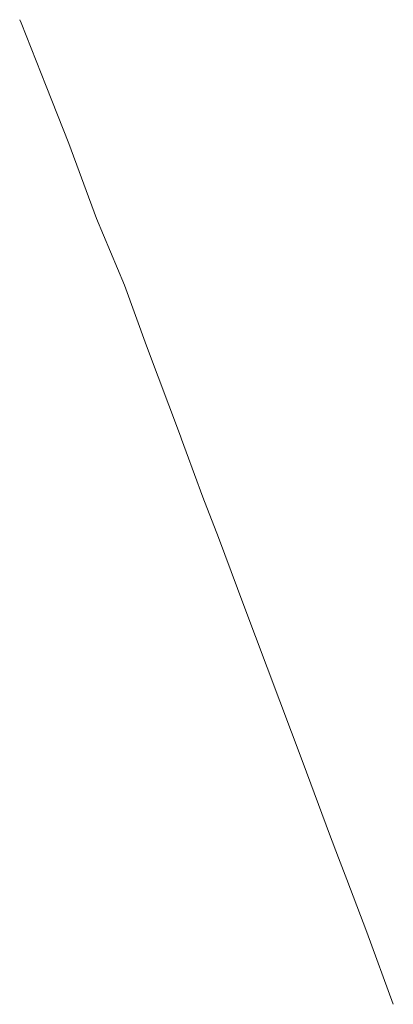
# Model space of a CAD drawing. Header units: feet. Extents: x 7492985 to 7493694, y 5986539 to 5988015.
# Tile 32 of 32: x 7492985 to 7493104, y 5987191 to 5987505. Entities that reach past the tile are written whole.
import ezdxf

# ---------------------------------------------------------------- set-up
doc = ezdxf.new("R2010")
doc.units = ezdxf.units.FT
doc.header["$MEASUREMENT"] = 0
doc.linetypes.add('3_SUWP', pattern=[0])
doc.layers.add('SUWP_L_0', color=5, linetype='3_SUWP', lineweight=18)

msp = doc.modelspace()

# ---------------------------------------------------------------- linework, layer by layer
at = {"layer": 'SUWP_L_0', "linetype": '3_SUWP'}
for p, q in [((7492984.77, 5987504.72), (7492985.21, 5987503.67)), ((7492985.21, 5987503.67), (7492993.23, 5987483.5)), ((7492993.23, 5987483.5), (7493000.44, 5987465.24)), ((7493000.44, 5987465.24), (7493009.33, 5987441.33)), ((7493009.33, 5987441.33), (7493018.17, 5987420.02)), ((7493018.17, 5987420.02), (7493025.2, 5987400.62)), ((7493025.2, 5987400.62), (7493036.07, 5987371.78)), ((7493036.07, 5987371.78), (7493036.39, 5987370.92)), ((7493036.39, 5987370.92), (7493037.88, 5987366.86)), ((7493037.88, 5987366.86), (7493043.18, 5987352.38)), ((7493043.18, 5987352.38), (7493048.23, 5987339.46)), ((7493048.23, 5987339.46), (7493056.34, 5987317.8)), ((7493056.34, 5987317.8), (7493075.27, 5987267.44)), ((7493075.27, 5987267.44), (7493083.66, 5987244.86)), ((7493083.66, 5987244.86), (7493086.56, 5987237.24)), ((7493086.56, 5987237.24), (7493089.14, 5987230.37)), ((7493089.14, 5987230.37), (7493095.56, 5987213.54)), ((7493095.56, 5987213.54), (7493104.02, 5987190.55))]:
    msp.add_line(p, q, dxfattribs=at)

doc.saveas('drawing.dxf')
